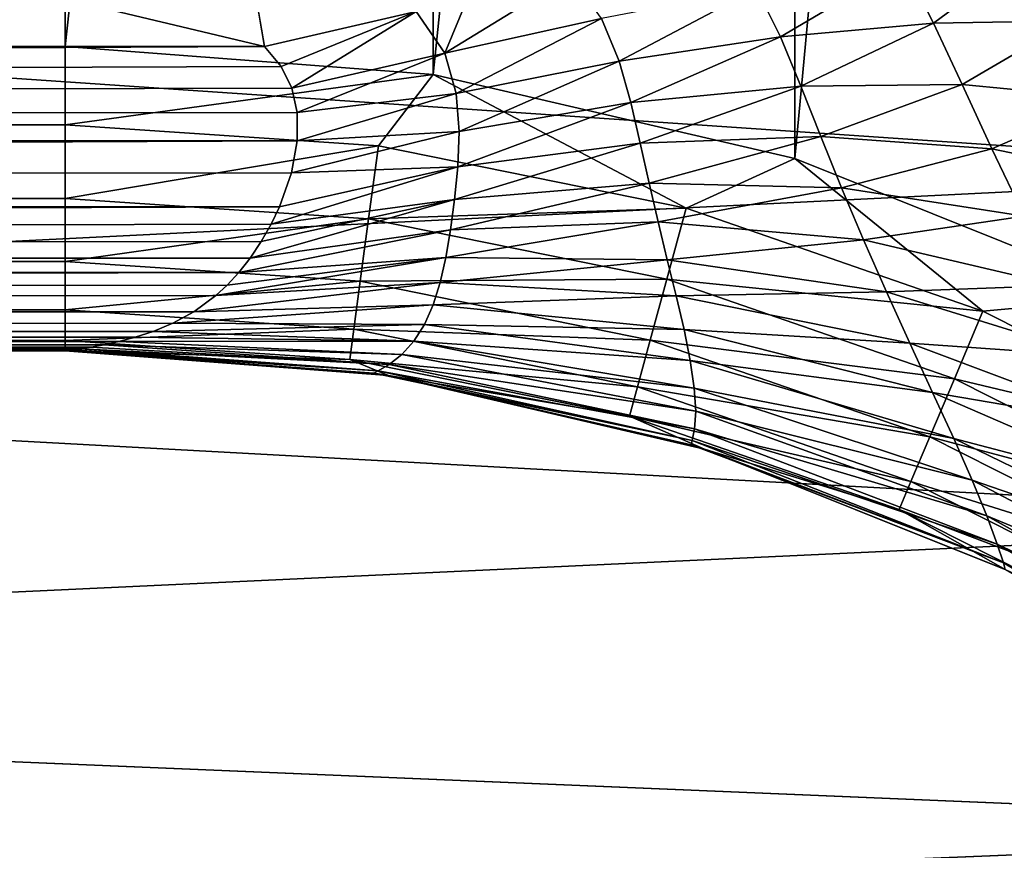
# Model space of a CAD drawing. Header units: metres. Extents: x -71 to 30, y -21 to 69.
# Tile 37 of 111: x -24.68 to -21.44, y -8.14 to -5.41. Entities that reach past the tile are written whole.
import ezdxf

# ---------------------------------------------------------------- set-up
doc = ezdxf.new("R2010")
doc.units = ezdxf.units.M
doc.layers.add('solid_DUSCHE_AUFPUTZ_EU_ASM_SW0003', color=7, linetype='CONTINUOUS')

msp = doc.modelspace()

# ---------------------------------------------------------------- linework, layer by layer
at = {"layer": 'solid_DUSCHE_AUFPUTZ_EU_ASM_SW0003'}
for points in [[(-22.131371, -5.868265, -211.350006), (-22.131372, 5.868265, -211.350006), (-20.997154, 6.322618, -211.350006)], [(-20.997152, -6.322619, -211.350006), (-22.131371, -5.868265, -211.350006), (-20.997154, 6.322618, -211.350006)], [(-23.320906, -5.591994, -211.350006), (-23.320908, 5.591993, -211.350006), (-22.131372, 5.868265, -211.350006)], [(-22.131371, -5.868265, -211.350006), (-23.320906, -5.591994, -211.350006), (-22.131372, 5.868265, -211.350006)], [(-24.530594, -5.5, -211.350006), (-24.530594, 5.5, -211.350006), (-23.320908, 5.591993, -211.350006)], [(-23.320906, -5.591994, -211.350006), (-24.530594, -5.5, -211.350006), (-23.320908, 5.591993, -211.350006)], [(-70, -5.5, -211.350006), (-70, 5.5, -211.350006), (-24.530594, 5.5, -211.350006)], [(-24.530594, -5.5, -211.350006), (-70, -5.5, -211.350006), (-24.530594, 5.5, -211.350006)], [(-23.874672, -5.5, -203.350006), (-24.33264, -2.85879, -203.350006), (-70, 5.5, -203.350006)], [(-70, -5.5, -203.350006), (-23.874672, -5.5, -203.350006), (-70, 5.5, -203.350006)], [(-23.37607, -5.385138, -203.312393), (-24.33264, -2.85879, -203.350006), (-23.874672, -5.5, -203.350006)], [(-31, -5.174865, -69.963425), (-20.473959, -4.670868, -70.236053), (-20.149899, -5.914526, -69.493553)], [(-31, -5.174856, -52.036568), (-20.149815, -5.914812, -52.506645), (-20.473888, -4.671173, -51.764099)], [(-31, -6.453197, -52.908108), (-20.149815, -5.914812, -52.506645), (-31, -5.174856, -52.036568)], [(-31, -5.174865, -69.963425), (-20.149899, -5.914526, -69.493553), (-31, -6.453207, -69.091888)], [(-21.33831, -5.17377, -202.235153), (-21.773842, -5.229502, -202.628448), (-21.676022, -5.423393, -202.561584)], [(-21.223139, -5.415479, -202.144165), (-21.33831, -5.17377, -202.235153), (-21.676022, -5.423393, -202.561584)], [(-21.773842, -5.229502, -202.628448), (-22.257357, -5.309262, -202.941605), (-22.178797, -5.468809, -202.899857)], [(-21.676022, -5.423393, -202.561584), (-21.773842, -5.229502, -202.628448), (-22.178797, -5.468809, -202.899857)], [(-23.282188, -5.521873, -203.304688), (-22.868124, -5.268122, -203.194107), (-23.209341, -5.346728, -203.282761)], [(-22.767275, -5.408554, -203.167099), (-22.868124, -5.268122, -203.194107), (-23.282188, -5.521873, -203.304688)], [(-22.257357, -5.309262, -202.941605), (-22.767275, -5.408554, -203.167099), (-22.709026, -5.547782, -203.150452)], [(-22.178797, -5.468809, -202.899857), (-22.257357, -5.309262, -202.941605), (-22.709026, -5.547782, -203.150452)], [(-23.282188, -5.521873, -203.304688), (-23.209341, -5.346728, -203.282761), (-23.37607, -5.385138, -203.312393)], [(-23.820026, -5.565619, -203.352158), (-23.37607, -5.385138, -203.312393), (-23.874672, -5.5, -203.350006)], [(-23.820026, -5.565619, -203.352158), (-23.785114, -5.636535, -203.35936), (-23.37607, -5.385138, -203.312393)], [(-23.785114, -5.636535, -203.35936), (-23.282188, -5.521873, -203.304688), (-23.37607, -5.385138, -203.312393)], [(-22.767275, -5.408554, -203.167099), (-23.282188, -5.521873, -203.304688), (-23.244452, -5.654263, -203.312195)], [(-22.709026, -5.547782, -203.150452), (-22.767275, -5.408554, -203.167099), (-23.244452, -5.654263, -203.312195)], [(-21.676022, -5.423393, -202.561584), (-22.178797, -5.468809, -202.899857), (-22.111868, -5.630922, -202.870178)], [(-21.581804, -5.625455, -202.506607), (-21.676022, -5.423393, -202.561584), (-22.111868, -5.630922, -202.870178)], [(-21.223139, -5.415479, -202.144165), (-21.676022, -5.423393, -202.561584), (-21.581804, -5.625455, -202.506607)], [(-21.104343, -5.671064, -202.065628), (-21.223139, -5.415479, -202.144165), (-21.581804, -5.625455, -202.506607)], [(-22.178797, -5.468809, -202.899857), (-22.709026, -5.547782, -203.150452), (-22.670876, -5.684283, -203.146744)], [(-22.111868, -5.630922, -202.870178), (-22.178797, -5.468809, -202.899857), (-22.670876, -5.684283, -203.146744)], [(-24.530594, -5.757807, -211.316193), (-70, -5.5, -211.350006), (-24.530594, -5.5, -211.350006)], [(-70, -5.758819, -211.315933), (-70, -5.5, -211.350006), (-24.530594, -5.757807, -211.316193)], [(-70, -5.758819, -203.384079), (-23.874672, -5.5, -203.350006), (-70, -5.5, -203.350006)], [(-70, -5.758819, -203.384079), (-23.820026, -5.565619, -203.352158), (-23.874672, -5.5, -203.350006)], [(-24.530594, -5.757807, -211.316193), (-24.530594, -5.5, -211.350006), (-23.320906, -5.591994, -211.350006)], [(-23.785114, -5.636535, -203.35936), (-23.767193, -5.716993, -203.373825), (-23.282188, -5.521873, -203.304688)], [(-23.767193, -5.716993, -203.373825), (-23.244452, -5.654263, -203.312195), (-23.282188, -5.521873, -203.304688)], [(-70, -5.758819, -203.384079), (-23.785114, -5.636535, -203.35936), (-23.820026, -5.565619, -203.352158)], [(-22.709026, -5.547782, -203.150452), (-23.244452, -5.654263, -203.312195), (-23.235357, -5.779109, -203.334061)], [(-22.670876, -5.684283, -203.146744), (-22.709026, -5.547782, -203.150452), (-23.235357, -5.779109, -203.334061)], [(-23.500368, -5.826658, -211.316193), (-24.530594, -5.757807, -211.316193), (-23.320906, -5.591994, -211.350006)], [(-22.488466, -6.031984, -211.316193), (-23.500368, -5.826658, -211.316193), (-23.320906, -5.591994, -211.350006)], [(-22.488466, -6.031984, -211.316193), (-23.320906, -5.591994, -211.350006), (-22.131371, -5.868265, -211.350006)], [(-22.111868, -5.630922, -202.870178), (-22.670876, -5.684283, -203.146744), (-22.639996, -5.817998, -203.156464)], [(-22.04632, -5.796271, -202.855911), (-22.111868, -5.630922, -202.870178), (-22.639996, -5.817998, -203.156464)], [(-21.581804, -5.625455, -202.506607), (-22.111868, -5.630922, -202.870178), (-22.04632, -5.796271, -202.855911)], [(-21.483385, -5.836911, -202.470062), (-21.581804, -5.625455, -202.506607), (-22.04632, -5.796271, -202.855911)], [(-21.104343, -5.671064, -202.065628), (-21.581804, -5.625455, -202.506607), (-21.483385, -5.836911, -202.470062)], [(-70, -5.758819, -203.384079), (-23.767193, -5.716993, -203.373825), (-23.785114, -5.636535, -203.35936)], [(-23.767193, -5.716993, -203.373825), (-23.767036, -5.810706, -203.39949), (-23.244452, -5.654263, -203.312195)], [(-23.767036, -5.810706, -203.39949), (-23.235357, -5.779109, -203.334061), (-23.244452, -5.654263, -203.312195)], [(-22.670876, -5.684283, -203.146744), (-23.235357, -5.779109, -203.334061), (-23.239485, -5.895499, -203.368454)], [(-22.639996, -5.817998, -203.156464), (-22.670876, -5.684283, -203.146744), (-23.239485, -5.895499, -203.368454)], [(-20.976313, -5.942091, -202.009583), (-21.104343, -5.671064, -202.065628), (-21.483385, -5.836911, -202.470062)], [(-70, -5.758819, -203.384079), (-23.767036, -5.810706, -203.39949), (-23.767193, -5.716993, -203.373825)], [(-70, -5.758819, -211.315933), (-24.530594, -5.757807, -211.316193), (-24.530594, -5.99932, -211.216415)], [(-70, -6, -203.483978), (-23.767036, -5.810706, -203.39949), (-70, -5.758819, -203.384079)], [(-70, -6.000226, -211.215897), (-70, -5.758819, -211.315933), (-24.530594, -5.99932, -211.216415)], [(-24.530594, -5.99932, -211.216415), (-24.530594, -5.757807, -211.316193), (-23.500368, -5.826658, -211.316193)], [(-23.7864, -5.915083, -203.440216), (-23.239485, -5.895499, -203.368454), (-23.235357, -5.779109, -203.334061)], [(-23.767036, -5.810706, -203.39949), (-23.7864, -5.915083, -203.440216), (-23.235357, -5.779109, -203.334061)], [(-70, -6, -203.483978), (-23.7864, -5.915083, -203.440216), (-23.767036, -5.810706, -203.39949)], [(-22.639996, -5.817998, -203.156464), (-23.239485, -5.895499, -203.368454), (-23.249723, -6.003335, -203.413925)], [(-22.610672, -5.948985, -203.180359), (-22.639996, -5.817998, -203.156464), (-23.249723, -6.003335, -203.413925)], [(-22.04632, -5.796271, -202.855911), (-22.639996, -5.817998, -203.156464), (-22.610672, -5.948985, -203.180359)], [(-21.977821, -5.96488, -202.860184), (-22.04632, -5.796271, -202.855911), (-22.610672, -5.948985, -203.180359)], [(-21.483385, -5.836911, -202.470062), (-22.04632, -5.796271, -202.855911), (-21.977821, -5.96488, -202.860184)], [(-23.532505, -6.066022, -211.216415), (-24.530594, -5.99932, -211.216415), (-23.500368, -5.826658, -211.316193)], [(-23.532505, -6.066022, -211.216415), (-23.500368, -5.826658, -211.316193), (-22.488466, -6.031984, -211.316193)], [(-21.377737, -6.057556, -202.457672), (-21.483385, -5.836911, -202.470062), (-21.977821, -5.96488, -202.860184)], [(-20.976313, -5.942091, -202.009583), (-21.483385, -5.836911, -202.470062), (-21.377737, -6.057556, -202.457672)], [(-21.512886, -6.370134, -211.316193), (-22.488466, -6.031984, -211.316193), (-22.131371, -5.868265, -211.350006)], [(-21.512886, -6.370134, -211.316193), (-22.131371, -5.868265, -211.350006), (-20.997152, -6.322619, -211.350006)], [(-70, -6, -203.483978), (-23.825651, -6.026632, -203.499908), (-23.7864, -5.915083, -203.440216)], [(-31, -6.453207, -69.091888), (-20.149899, -5.914526, -69.493553), (-19.776535, -7.06319, -68.565269)], [(-31, -6.453197, -52.908108), (-19.77644, -7.063458, -53.434982), (-20.149815, -5.914812, -52.506645)], [(-23.853058, -6.084263, -203.538437), (-23.249723, -6.003335, -203.413925), (-23.239485, -5.895499, -203.368454)], [(-23.825651, -6.026632, -203.499908), (-23.853058, -6.084263, -203.538437), (-23.239485, -5.895499, -203.368454)], [(-23.7864, -5.915083, -203.440216), (-23.825651, -6.026632, -203.499908), (-23.239485, -5.895499, -203.368454)], [(-22.610672, -5.948985, -203.180359), (-23.249723, -6.003335, -203.413925), (-23.2631, -6.102693, -203.469513)], [(-22.580875, -6.076886, -203.219498), (-22.610672, -5.948985, -203.180359), (-23.2631, -6.102693, -203.469513)], [(-21.977821, -5.96488, -202.860184), (-22.610672, -5.948985, -203.180359), (-22.580875, -6.076886, -203.219498)], [(-21.90527, -6.135756, -202.8862), (-21.977821, -5.96488, -202.860184), (-22.580875, -6.076886, -203.219498)], [(-21.377737, -6.057556, -202.457672), (-21.977821, -5.96488, -202.860184), (-21.90527, -6.135756, -202.8862)], [(-70, -6.000226, -211.215897), (-24.530594, -5.99932, -211.216415), (-24.530594, -6.206737, -211.05748)], [(-70, -6.207107, -203.642899), (-23.825651, -6.026632, -203.499908), (-70, -6, -203.483978)], [(-70, -6.207477, -211.056732), (-70, -6.000226, -211.215897), (-24.530594, -6.206737, -211.05748)], [(-24.530594, -6.206737, -211.05748), (-24.530594, -5.99932, -211.216415), (-23.532505, -6.066022, -211.216415)], [(-23.921841, -6.195475, -203.631454), (-23.2631, -6.102693, -203.469513), (-23.249723, -6.003335, -203.413925)], [(-23.885506, -6.141293, -203.582703), (-23.921841, -6.195475, -203.631454), (-23.249723, -6.003335, -203.413925)], [(-23.853058, -6.084263, -203.538437), (-23.885506, -6.141293, -203.582703), (-23.249723, -6.003335, -203.413925)], [(-70, -6.207107, -203.642899), (-23.853058, -6.084263, -203.538437), (-23.825651, -6.026632, -203.499908)], [(-22.55217, -6.264944, -211.216415), (-23.532505, -6.066022, -211.216415), (-22.488466, -6.031984, -211.316193)], [(-22.55217, -6.264944, -211.216415), (-22.488466, -6.031984, -211.316193), (-21.512886, -6.370134, -211.316193)], [(-70, -6.207107, -203.642899), (-23.885506, -6.141293, -203.582703), (-23.853058, -6.084263, -203.538437)], [(-23.560106, -6.271595, -211.05748), (-24.530594, -6.206737, -211.05748), (-23.532505, -6.066022, -211.216415)], [(-23.560106, -6.271595, -211.05748), (-23.532505, -6.066022, -211.216415), (-22.55217, -6.264944, -211.216415)], [(-22.580875, -6.076886, -203.219498), (-23.2631, -6.102693, -203.469513), (-23.278912, -6.193602, -203.534561)], [(-22.550705, -6.200809, -203.27504), (-22.580875, -6.076886, -203.219498), (-23.278912, -6.193602, -203.534561)], [(-21.90527, -6.135756, -202.8862), (-22.580875, -6.076886, -203.219498), (-22.550705, -6.200809, -203.27504)], [(-21.264647, -6.285553, -202.474747), (-21.377737, -6.057556, -202.457672), (-21.90527, -6.135756, -202.8862)], [(-23.959791, -6.243299, -203.681046), (-23.278912, -6.193602, -203.534561), (-23.2631, -6.102693, -203.469513)], [(-23.921841, -6.195475, -203.631454), (-23.959791, -6.243299, -203.681046), (-23.2631, -6.102693, -203.469513)], [(-70, -6.207107, -203.642899), (-23.921841, -6.195475, -203.631454), (-23.885506, -6.141293, -203.582703)], [(-21.829561, -6.30687, -202.936905), (-21.90527, -6.135756, -202.8862), (-22.550705, -6.200809, -203.27504)], [(-21.264647, -6.285553, -202.474747), (-21.90527, -6.135756, -202.8862), (-21.829561, -6.30687, -202.936905)], [(-70, -6.207107, -203.642899), (-23.959791, -6.243299, -203.681046), (-23.921841, -6.195475, -203.631454)], [(-70, -6.207477, -211.056732), (-24.530594, -6.206737, -211.05748), (-24.530594, -6.365894, -210.85022)], [(-70, -6.366025, -203.850006), (-23.959791, -6.243299, -203.681046), (-70, -6.207107, -203.642899)], [(-70, -6.366418, -210.849319), (-70, -6.207477, -211.056732), (-24.530594, -6.365894, -210.85022)], [(-24.530594, -6.365894, -210.85022), (-24.530594, -6.206737, -211.05748), (-23.560106, -6.271595, -211.05748)], [(-24.035231, -6.318556, -203.775574), (-23.297743, -6.275954, -203.608627), (-23.278912, -6.193602, -203.534561)], [(-23.997881, -6.284329, -203.72966), (-24.035231, -6.318556, -203.775574), (-23.278912, -6.193602, -203.534561)], [(-23.959791, -6.243299, -203.681046), (-23.997881, -6.284329, -203.72966), (-23.278912, -6.193602, -203.534561)], [(-22.550705, -6.200809, -203.27504), (-23.278912, -6.193602, -203.534561), (-23.297743, -6.275954, -203.608627)], [(-22.521557, -6.31934, -203.347992), (-22.550705, -6.200809, -203.27504), (-23.297743, -6.275954, -203.608627)], [(-21.829561, -6.30687, -202.936905), (-22.550705, -6.200809, -203.27504), (-22.521557, -6.31934, -203.347992)], [(-70, -6.366025, -203.850006), (-23.997881, -6.284329, -203.72966), (-23.959791, -6.243299, -203.681046)], [(-23.581284, -6.429337, -210.85022), (-24.530594, -6.365894, -210.85022), (-23.560106, -6.271595, -211.05748)], [(-24.107576, -6.371711, -203.859985), (-23.320791, -6.349481, -203.691406), (-23.297743, -6.275954, -203.608627)], [(-24.035231, -6.318556, -203.775574), (-24.107576, -6.371711, -203.859985), (-23.297743, -6.275954, -203.608627)], [(-23.581284, -6.429337, -210.85022), (-23.560106, -6.271595, -211.05748), (-22.606878, -6.465015, -211.05748)], [(-22.606878, -6.465015, -211.05748), (-23.560106, -6.271595, -211.05748), (-22.55217, -6.264944, -211.216415)], [(-22.521557, -6.31934, -203.347992), (-23.297743, -6.275954, -203.608627), (-23.320791, -6.349481, -203.691406)], [(-22.606878, -6.465015, -211.05748), (-22.55217, -6.264944, -211.216415), (-21.607021, -6.592546, -211.216415)], [(-21.607021, -6.592546, -211.216415), (-22.55217, -6.264944, -211.216415), (-21.512886, -6.370134, -211.316193)], [(-70, -6.366025, -203.850006), (-24.035231, -6.318556, -203.775574), (-23.997881, -6.284329, -203.72966)], [(-21.752899, -6.475293, -203.014755), (-21.829561, -6.30687, -202.936905), (-22.521557, -6.31934, -203.347992)], [(-21.14576, -6.517549, -202.52597), (-21.264647, -6.285553, -202.474747), (-21.829561, -6.30687, -202.936905)], [(-21.14576, -6.517549, -202.52597), (-21.829561, -6.30687, -202.936905), (-21.752899, -6.475293, -203.014755)], [(-70, -6.366025, -203.850006), (-24.107576, -6.371711, -203.859985), (-24.035231, -6.318556, -203.775574)], [(-22.495543, -6.430625, -203.439087), (-22.521557, -6.31934, -203.347992), (-23.320791, -6.349481, -203.691406)], [(-21.752899, -6.475293, -203.014755), (-22.521557, -6.31934, -203.347992), (-22.495543, -6.430625, -203.439087)], [(-20.590977, -6.835094, -211.316193), (-21.512886, -6.370134, -211.316193), (-20.997152, -6.322619, -211.350006)], [(-70, -6.366418, -210.849319), (-24.530594, -6.365894, -210.85022), (-24.530594, -6.465926, -210.608826)], [(-70, -6.465926, -204.091187), (-24.107576, -6.371711, -203.859985), (-70, -6.366025, -203.850006)], [(-70, -6.466197, -210.607803), (-70, -6.366418, -210.849319), (-24.530594, -6.465926, -210.608826)], [(-70, -6.465926, -204.091187), (-24.176201, -6.409484, -203.934265), (-24.107576, -6.371711, -203.859985)], [(-24.530594, -6.465926, -210.608826), (-24.530594, -6.365894, -210.85022), (-23.581284, -6.429337, -210.85022)], [(-24.176201, -6.409484, -203.934265), (-23.349291, -6.413779, -203.782532), (-23.320791, -6.349481, -203.691406)], [(-24.107576, -6.371711, -203.859985), (-24.176201, -6.409484, -203.934265), (-23.320791, -6.349481, -203.691406)], [(-22.495543, -6.430625, -203.439087), (-23.320791, -6.349481, -203.691406), (-23.349291, -6.413779, -203.782532)], [(-21.607021, -6.592546, -211.216415), (-21.512886, -6.370134, -211.316193), (-20.590977, -6.835094, -211.316193)], [(-70, -6.465926, -204.091187), (-24.240387, -6.436461, -203.999222), (-24.176201, -6.409484, -203.934265)], [(-70, -6.465926, -204.091187), (-24.299603, -6.455917, -204.056366), (-24.240387, -6.436461, -203.999222)], [(-23.594595, -6.528479, -210.608826), (-24.530594, -6.465926, -210.608826), (-23.581284, -6.429337, -210.85022)], [(-24.240387, -6.436461, -203.999222), (-24.299603, -6.455917, -204.056366), (-23.383888, -6.468336, -203.881638)], [(-24.176201, -6.409484, -203.934265), (-24.240387, -6.436461, -203.999222), (-23.349291, -6.413779, -203.782532)], [(-24.240387, -6.436461, -203.999222), (-23.383888, -6.468336, -203.881638), (-23.349291, -6.413779, -203.782532)], [(-23.594595, -6.528479, -210.608826), (-23.581284, -6.429337, -210.85022), (-22.648859, -6.618536, -210.85022)], [(-22.648859, -6.618536, -210.85022), (-23.581284, -6.429337, -210.85022), (-22.606878, -6.465015, -211.05748)], [(-22.474983, -6.532503, -203.548599), (-23.349291, -6.413779, -203.782532), (-23.383888, -6.468336, -203.881638)], [(-22.474983, -6.532503, -203.548599), (-22.495543, -6.430625, -203.439087), (-23.349291, -6.413779, -203.782532)], [(-21.678299, -6.637389, -203.121429), (-22.495543, -6.430625, -203.439087), (-22.474983, -6.532503, -203.548599)], [(-21.678299, -6.637389, -203.121429), (-21.752899, -6.475293, -203.014755), (-22.495543, -6.430625, -203.439087)], [(-70, -6.465926, -204.091187), (-24.353493, -6.47009, -204.107254), (-24.299603, -6.455917, -204.056366)], [(-70, -6.465926, -204.091187), (-70, -6.5, -204.350006), (-24.353493, -6.47009, -204.107254)], [(-70, -6.466197, -210.607803), (-24.530594, -6.465926, -210.608826), (-24.530594, -6.5, -210.350006)], [(-70, -6.5, -210.350006), (-70, -6.466197, -210.607803), (-24.530594, -6.5, -210.350006)], [(-70, -6.5, -204.350006), (-24.401793, -6.480489, -204.153427), (-24.353493, -6.47009, -204.107254)], [(-31, -7.587117, -53.960266), (-19.77644, -7.063458, -53.434982), (-31, -6.453197, -52.908108)], [(-31, -6.453207, -69.091888), (-19.776535, -7.06319, -68.565269), (-31, -7.587132, -68.039719)], [(-23.594595, -6.528479, -210.608826), (-24.530594, -6.5, -210.350006), (-24.530594, -6.465926, -210.608826)], [(-24.353493, -6.47009, -204.107254), (-24.401793, -6.480489, -204.153427), (-23.423811, -6.512547, -203.988403)], [(-24.299603, -6.455917, -204.056366), (-24.353493, -6.47009, -204.107254), (-23.383888, -6.468336, -203.881638)], [(-24.353493, -6.47009, -204.107254), (-23.423811, -6.512547, -203.988403), (-23.383888, -6.468336, -203.881638)], [(-22.461899, -6.622618, -203.676331), (-23.383888, -6.468336, -203.881638), (-23.423811, -6.512547, -203.988403)], [(-22.461899, -6.622618, -203.676331), (-22.474983, -6.532503, -203.548599), (-23.383888, -6.468336, -203.881638)], [(-22.648859, -6.618536, -210.85022), (-22.606878, -6.465015, -211.05748), (-21.687866, -6.783557, -211.05748)], [(-21.687866, -6.783557, -211.05748), (-22.606878, -6.465015, -211.05748), (-21.607021, -6.592546, -211.216415)], [(-70, -6.5, -204.350006), (-24.444162, -6.488111, -204.196259), (-24.401793, -6.480489, -204.153427)], [(-70, -6.5, -204.350006), (-24.479839, -6.493581, -204.236877), (-24.444162, -6.488111, -204.196259)], [(-70, -6.5, -204.350006), (-24.507431, -6.497271, -204.276169), (-24.479839, -6.493581, -204.236877)], [(-70, -6.5, -204.350006), (-24.524876, -6.499365, -204.314362), (-24.507431, -6.497271, -204.276169)], [(-70, -6.5, -204.350006), (-24.530594, -6.5, -204.350006), (-24.524876, -6.499365, -204.314362)], [(-70, -6.5, -204.350006), (-24.530594, -6.5, -210.350006), (-24.530594, -6.5, -204.350006)], [(-70, -6.5, -204.350006), (-70, -6.5, -210.350006), (-24.530594, -6.5, -210.350006)], [(-24.524876, -6.499365, -204.314362), (-24.530594, -6.5, -204.350006), (-23.500971, -6.566603, -204.223709)], [(-24.530594, -6.5, -204.350006), (-23.514896, -6.57408, -204.350006), (-23.500971, -6.566603, -204.223709)], [(-23.467031, -6.581269, -210.350006), (-23.514896, -6.57408, -204.350006), (-24.530594, -6.5, -204.350006)], [(-23.467031, -6.581269, -210.350006), (-24.530594, -6.5, -204.350006), (-24.530594, -6.5, -210.350006)], [(-23.594595, -6.528479, -210.608826), (-23.467031, -6.581269, -210.350006), (-24.530594, -6.5, -210.350006)], [(-24.507431, -6.497271, -204.276169), (-24.524876, -6.499365, -204.314362), (-23.500971, -6.566603, -204.223709)], [(-24.479839, -6.493581, -204.236877), (-24.507431, -6.497271, -204.276169), (-23.500971, -6.566603, -204.223709)], [(-24.444162, -6.488111, -204.196259), (-24.479839, -6.493581, -204.236877), (-23.465567, -6.54566, -204.102554)], [(-24.479839, -6.493581, -204.236877), (-23.500971, -6.566603, -204.223709), (-23.465567, -6.54566, -204.102554)], [(-24.401793, -6.480489, -204.153427), (-24.444162, -6.488111, -204.196259), (-23.465567, -6.54566, -204.102554)], [(-24.401793, -6.480489, -204.153427), (-23.465567, -6.54566, -204.102554), (-23.423811, -6.512547, -203.988403)], [(-21.024042, -6.748933, -202.615128), (-21.752899, -6.475293, -203.014755), (-21.678299, -6.637389, -203.121429)], [(-21.024042, -6.748933, -202.615128), (-21.14576, -6.517549, -202.52597), (-21.752899, -6.475293, -203.014755)], [(-22.675243, -6.715025, -210.608826), (-23.467031, -6.581269, -210.350006), (-23.594595, -6.528479, -210.608826)], [(-22.675243, -6.715025, -210.608826), (-23.594595, -6.528479, -210.608826), (-22.648859, -6.618536, -210.85022)], [(-22.457392, -6.698473, -203.821747), (-23.423811, -6.512547, -203.988403), (-23.465567, -6.54566, -204.102554)], [(-22.457392, -6.698473, -203.821747), (-22.461899, -6.622618, -203.676331), (-23.423811, -6.512547, -203.988403)], [(-21.609156, -6.789053, -203.257736), (-22.474983, -6.532503, -203.548599), (-22.461899, -6.622618, -203.676331)], [(-21.609156, -6.789053, -203.257736), (-21.678299, -6.637389, -203.121429), (-22.474983, -6.532503, -203.548599)], [(-22.468403, -6.795637, -204.161636), (-23.500971, -6.566603, -204.223709), (-23.514896, -6.57408, -204.350006)], [(-22.460785, -6.757292, -203.984039), (-23.465567, -6.54566, -204.102554), (-23.500971, -6.566603, -204.223709)], [(-22.468403, -6.795637, -204.161636), (-22.460785, -6.757292, -203.984039), (-23.500971, -6.566603, -204.223709)], [(-22.460785, -6.757292, -203.984039), (-22.457392, -6.698473, -203.821747), (-23.465567, -6.54566, -204.102554)], [(-23.467112, -6.581257, -204.350006), (-22.468403, -6.795637, -204.161636), (-23.514896, -6.57408, -204.350006)], [(-23.467031, -6.581269, -210.350006), (-23.467112, -6.581257, -204.350006), (-23.514896, -6.57408, -204.350006)], [(-23.467112, -6.581257, -204.350006), (-22.47204, -6.809532, -204.350006), (-22.468403, -6.795637, -204.161636)], [(-23.467031, -6.581269, -210.350006), (-22.47204, -6.809532, -204.350006), (-23.467112, -6.581257, -204.350006)], [(-23.467031, -6.581269, -210.350006), (-22.428164, -6.82319, -210.350006), (-22.47204, -6.809532, -204.350006)], [(-22.675243, -6.715025, -210.608826), (-22.428164, -6.82319, -210.350006), (-23.467031, -6.581269, -210.350006)], [(-21.687866, -6.783557, -211.05748), (-21.607021, -6.592546, -211.216415), (-20.713871, -7.043001, -211.216415)], [(-20.713871, -7.043001, -211.216415), (-21.607021, -6.592546, -211.216415), (-20.590977, -6.835094, -211.316193)], [(-22.675243, -6.715025, -210.608826), (-22.648859, -6.618536, -210.85022), (-21.749903, -6.930128, -210.85022)], [(-21.749903, -6.930128, -210.85022), (-22.648859, -6.618536, -210.85022), (-21.687866, -6.783557, -211.05748)], [(-21.548853, -6.925883, -203.423599), (-22.461899, -6.622618, -203.676331), (-22.457392, -6.698473, -203.821747)], [(-21.548853, -6.925883, -203.423599), (-21.609156, -6.789053, -203.257736), (-22.461899, -6.622618, -203.676331)], [(-20.90337, -6.974149, -202.744751), (-21.678299, -6.637389, -203.121429), (-21.609156, -6.789053, -203.257736)], [(-20.90337, -6.974149, -202.744751), (-21.024042, -6.748933, -202.615128), (-21.678299, -6.637389, -203.121429)], [(-21.500347, -7.043219, -203.618179), (-22.457392, -6.698473, -203.821747), (-22.460785, -6.757292, -203.984039)], [(-21.500347, -7.043219, -203.618179), (-21.548853, -6.925883, -203.423599), (-22.457392, -6.698473, -203.821747)], [(-21.788891, -7.022248, -210.608826), (-22.428164, -6.82319, -210.350006), (-22.675243, -6.715025, -210.608826)], [(-21.788891, -7.022248, -210.608826), (-22.675243, -6.715025, -210.608826), (-21.749903, -6.930128, -210.85022)], [(-21.46575, -7.135845, -203.840057), (-22.460785, -6.757292, -203.984039), (-22.468403, -6.795637, -204.161636)], [(-21.46575, -7.135845, -203.840057), (-21.500347, -7.043219, -203.618179), (-22.460785, -6.757292, -203.984039)], [(-21.44585, -7.197246, -204.086517), (-22.468403, -6.795637, -204.161636), (-22.47204, -6.809532, -204.350006)], [(-21.44585, -7.197246, -204.086517), (-21.46575, -7.135845, -203.840057), (-22.468403, -6.795637, -204.161636)], [(-21.749903, -6.930128, -210.85022), (-21.687866, -6.783557, -211.05748), (-20.819414, -7.221557, -211.05748)], [(-20.819414, -7.221557, -211.05748), (-21.687866, -6.783557, -211.05748), (-20.713871, -7.043001, -211.216415)], [(-20.78816, -7.187014, -202.916061), (-21.609156, -6.789053, -203.257736), (-21.548853, -6.925883, -203.423599)], [(-20.78816, -7.187014, -202.916061), (-20.90337, -6.974149, -202.744751), (-21.609156, -6.789053, -203.257736)], [(-22.428272, -6.823156, -204.350006), (-21.44585, -7.197246, -204.086517), (-22.47204, -6.809532, -204.350006)], [(-22.428164, -6.82319, -210.350006), (-22.428272, -6.823156, -204.350006), (-22.47204, -6.809532, -204.350006)], [(-22.428272, -6.823156, -204.350006), (-21.439642, -7.219394, -204.350006), (-21.44585, -7.197246, -204.086517)], [(-22.428164, -6.82319, -210.350006), (-21.439642, -7.219394, -204.350006), (-22.428272, -6.823156, -204.350006)], [(-22.428164, -6.82319, -210.350006), (-21.438116, -7.220145, -210.350006), (-21.439642, -7.219394, -204.350006)], [(-21.788891, -7.022248, -210.608826), (-21.438116, -7.220145, -210.350006), (-22.428164, -6.82319, -210.350006)], [(-20.683084, -7.38094, -203.128937), (-21.548853, -6.925883, -203.423599), (-21.500347, -7.043219, -203.618179)], [(-20.683084, -7.38094, -203.128937), (-20.78816, -7.187014, -202.916061), (-21.548853, -6.925883, -203.423599)], [(-21.788891, -7.022248, -210.608826), (-21.749903, -6.930128, -210.85022), (-20.900402, -7.358569, -210.85022)], [(-20.900402, -7.358569, -210.85022), (-21.749903, -6.930128, -210.85022), (-20.819414, -7.221557, -211.05748)], [(-20.951303, -7.444682, -210.608826), (-21.438116, -7.220145, -210.350006), (-21.788891, -7.022248, -210.608826)], [(-20.951303, -7.444682, -210.608826), (-21.788891, -7.022248, -210.608826), (-20.900402, -7.358569, -210.85022)], [(-20.592857, -7.548901, -203.382248), (-21.500347, -7.043219, -203.618179), (-21.46575, -7.135845, -203.840057)], [(-20.592857, -7.548901, -203.382248), (-20.683084, -7.38094, -203.128937), (-21.500347, -7.043219, -203.618179)], [(-31, -7.587132, -68.039719), (-19.776535, -7.06319, -68.565269), (-19.385855, -8.073947, -67.475601)], [(-31, -7.587117, -53.960266), (-19.385759, -8.074176, -54.524681), (-19.77644, -7.063458, -53.434982)], [(-20.522236, -7.682878, -203.67395), (-21.46575, -7.135845, -203.840057), (-21.44585, -7.197246, -204.086517)], [(-20.522236, -7.682878, -203.67395), (-20.592857, -7.548901, -203.382248), (-21.46575, -7.135845, -203.840057)], [(-20.476244, -7.772624, -204.000092), (-21.44585, -7.197246, -204.086517), (-21.439642, -7.219394, -204.350006)], [(-20.476244, -7.772624, -204.000092), (-20.522236, -7.682878, -203.67395), (-21.44585, -7.197246, -204.086517)], [(-31, -8.551505, -55.169556), (-19.385759, -8.074176, -54.524681), (-31, -7.587117, -53.960266)], [(-31, -7.587132, -68.039719), (-19.385855, -8.073947, -67.475601), (-31, -8.551514, -66.830429)], [(-31, -8.551514, -66.830429), (-19.385855, -8.073947, -67.475601), (-19.015507, -8.911256, -66.264122)], [(-31, -8.551505, -55.169556), (-19.015425, -8.911431, -55.736176), (-19.385759, -8.074176, -54.524681)]]:
    msp.add_3dface(points, dxfattribs=at)

doc.saveas('drawing.dxf')
